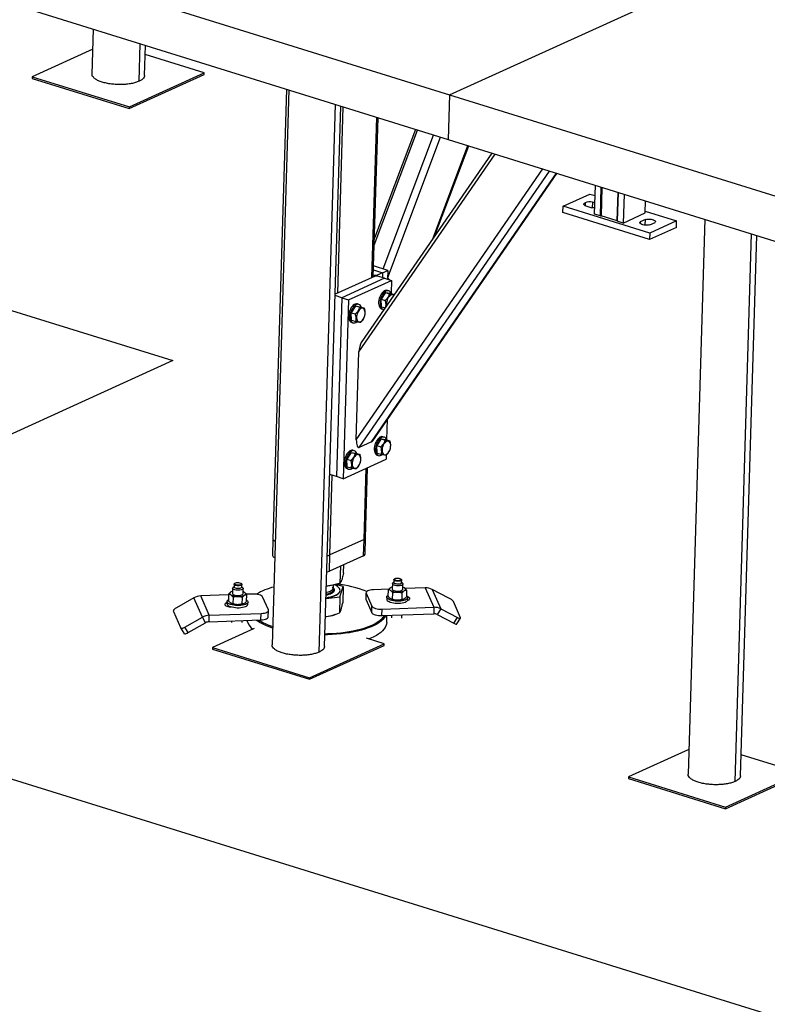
# Model space of a CAD drawing. Header units: millimetres. Extents: x 5 to 589, y 5 to 415.
# Tile 56 of 104: x 372 to 394, y 134 to 162. Entities that reach past the tile are written whole.
import ezdxf

# ---------------------------------------------------------------- set-up
doc = ezdxf.new("R2010")
doc.units = ezdxf.units.MM
doc.layers.add('TRAIT-FORT', color=4, linetype='Continuous', lineweight=25)

msp = doc.modelspace()

# ---------------------------------------------------------------- linework, layer by layer
at = {"layer": 'TRAIT-FORT', "color": 4, "linetype": 'Continuous', "lineweight": 25}
for p, q in [((372.68779, 164.01596), (384.56453, 160.32188)), ((384.56453, 160.32188), (392.81649, 164.07113)), ((372.64953, 162.73899), (384.52628, 159.04491)), ((374.39265, 162.19682), (374.35426, 160.91545)), ((375.69776, 160.70817), (375.72989, 161.78089)), ((375.85358, 160.87029), (375.87946, 161.73437)), ((374.37544, 161.62241), (372.6505, 160.8387)), ((377.55733, 160.94704), (375.87159, 161.47137)), ((372.6505, 160.8387), (372.64911, 160.79226)), ((372.6505, 160.8387), (375.42174, 159.97675)), ((375.42035, 159.93031), (377.55594, 160.90061)), ((375.42174, 159.97675), (377.55733, 160.94704)), ((377.55594, 160.90061), (377.55733, 160.94704)), ((372.64911, 160.79226), (375.42035, 159.93031)), ((379.97062, 160.46188), (379.49594, 144.61657)), ((379.90512, 160.48225), (379.52016, 147.6321)), ((384.56453, 160.32188), (384.52628, 159.04491)), ((384.56453, 160.32188), (396.44127, 156.6278)), ((380.83943, 144.40929), (381.30787, 160.04595)), ((380.99526, 144.57141), (381.45744, 159.99942)), ((375.42174, 159.97675), (375.42035, 159.93031)), ((381.36925, 154.6589), (381.52857, 159.9773)), ((382.34552, 155.10247), (382.48266, 159.68054)), ((382.38633, 155.12101), (382.52255, 159.66814)), ((382.41344, 156.02587), (383.65252, 159.31668)), ((383.58954, 159.33627), (382.41952, 156.22887)), ((382.66841, 155.3523), (384.1078, 159.17507)), ((382.79691, 155.10237), (384.30706, 159.11309)), ((384.08506, 156.21478), (385.08522, 158.87106)), ((384.14595, 156.3032), (385.10993, 158.86337)), ((384.52628, 159.04491), (396.40302, 155.35083)), ((381.97668, 152.98033), (385.8664, 158.62809)), ((385.76819, 158.65863), (382.0439, 153.25108)), ((381.90154, 150.47207), (387.22723, 158.20482)), ((381.98529, 150.25418), (387.4198, 158.14492)), ((382.33613, 150.41359), (387.61833, 158.08317)), ((382.36821, 150.4439), (387.62756, 158.0803)), ((388.70152, 156.91588), (388.72616, 157.7386)), ((387.80676, 157.14339), (388.56947, 157.48993)), ((388.56947, 157.48993), (388.71734, 157.44394)), ((388.86977, 156.86355), (388.89442, 157.68627)), ((388.91524, 157.67979), (388.8908, 156.86401)), ((389.34805, 156.72179), (389.37249, 157.53757)), ((389.37542, 157.53666), (389.35078, 156.71394)), ((389.54368, 157.48432), (389.51903, 156.6616)), ((388.43555, 157.2397), (388.43312, 157.15873)), ((388.6413, 157.25743), (388.6365, 157.09734)), ((388.7111, 157.23572), (388.6413, 157.25743)), ((390.14903, 156.94784), (390.15937, 157.29282)), ((387.80119, 156.95765), (387.80676, 157.14339)), ((390.27551, 156.18805), (387.80119, 156.95765)), ((390.28108, 156.37379), (387.80676, 157.14339)), ((388.42774, 157.1604), (388.62568, 157.09883)), ((388.86977, 156.86355), (388.70152, 156.91588)), ((389.51903, 156.6616), (390.14903, 156.94784)), ((390.15054, 156.99816), (391.04379, 156.72033)), ((388.86977, 156.86355), (388.8908, 156.86401)), ((389.34805, 156.72179), (388.8908, 156.86401)), ((389.34805, 156.72179), (389.35078, 156.71394)), ((389.51903, 156.6616), (389.35078, 156.71394)), ((390.00222, 156.69403), (390.00095, 156.65164)), ((390.15477, 156.76334), (390.00222, 156.69403)), ((390.14989, 156.60061), (390.15477, 156.76334)), ((390.27935, 156.60784), (390.43189, 156.67715)), ((391.04379, 156.72033), (390.28108, 156.37379)), ((391.03823, 156.53459), (391.04379, 156.72033)), ((391.84736, 156.7678), (391.37268, 140.92249)), ((391.03823, 156.53459), (390.27551, 156.18805)), ((390.28108, 156.37379), (390.27551, 156.18805)), ((392.71618, 140.71521), (393.18461, 156.35187)), ((392.872, 140.87733), (393.33418, 156.30534)), ((382.39233, 155.32141), (382.6506, 155.24108)), ((382.80314, 155.31039), (382.3958, 155.43709)), ((382.6506, 155.24108), (382.49806, 155.17178)), ((382.6506, 155.24108), (382.64644, 155.10227)), ((382.6506, 155.24108), (382.80314, 155.31039)), ((382.80314, 155.31039), (382.79552, 155.05591)), ((369.32071, 155.01495), (376.66311, 152.73121)), ((382.43704, 155.14405), (381.29646, 154.62583)), ((382.70509, 155.08403), (381.48475, 154.52958)), ((381.68269, 154.46801), (382.90303, 155.02247)), ((382.38818, 155.1826), (382.42796, 155.17023)), ((382.42704, 155.13951), (382.42796, 155.17023)), ((382.42796, 155.17023), (382.49806, 155.17178)), ((382.50714, 155.1456), (382.43704, 155.14405)), ((382.49806, 155.17178), (382.49727, 155.14538)), ((382.70509, 155.08403), (382.50714, 155.1456)), ((382.70509, 155.08403), (382.90303, 155.02247)), ((382.90303, 155.02247), (382.89224, 154.66214)), ((382.73394, 154.68037), (382.6104, 154.48867)), ((382.73394, 154.68037), (382.85262, 154.64345)), ((382.73394, 154.68037), (382.8692, 154.65433)), ((382.82733, 154.72522), (382.78775, 154.73754)), ((382.8692, 154.65433), (382.98544, 154.61817)), ((381.48475, 154.52958), (381.29534, 154.58849)), ((381.48475, 154.52958), (381.33173, 149.42169)), ((381.48475, 154.52958), (381.68269, 154.46801)), ((381.68269, 154.46801), (381.52968, 149.36013)), ((382.6104, 154.48867), (382.72908, 154.45175)), ((382.62212, 154.27093), (382.6104, 154.48867)), ((381.87971, 154.29225), (381.75617, 154.10055)), ((381.75617, 154.10055), (381.87484, 154.06363)), ((381.76788, 153.88281), (381.75617, 154.10055)), ((381.87971, 154.29225), (381.99839, 154.25533)), ((381.87971, 154.29225), (382.01496, 154.26621)), ((381.9731, 154.3371), (381.93351, 154.34942)), ((382.01496, 154.26621), (382.13364, 154.2293)), ((382.62212, 154.27093), (382.72438, 154.23912)), ((382.6244, 154.21235), (382.66398, 154.20004)), ((381.76788, 153.88281), (381.88656, 153.8459)), ((381.77016, 153.82423), (381.80975, 153.81192)), ((381.90154, 150.47207), (381.97668, 152.98033)), ((376.66311, 152.73121), (369.15004, 149.31767)), ((490.75966, 103.85751), (336.36203, 151.88055)), ((382.78395, 151.04754), (382.76704, 150.48296)), ((382.60875, 150.50119), (382.48521, 150.30949)), ((382.60875, 150.50119), (382.72742, 150.46428)), ((382.60875, 150.50119), (382.744, 150.47515)), ((382.70214, 150.54605), (382.66255, 150.55836)), ((382.744, 150.47515), (382.86268, 150.43824)), ((381.8479, 150.15793), (381.80831, 150.17024)), ((382.33613, 150.41359), (381.98529, 150.25418)), ((382.48521, 150.30949), (382.60388, 150.27258)), ((382.49692, 150.09175), (382.48521, 150.30949)), ((381.52968, 149.36013), (382.75001, 149.91458)), ((381.75451, 150.11307), (381.63097, 149.92137)), ((381.63097, 149.92137), (381.74965, 149.88446)), ((381.64269, 149.70364), (381.63097, 149.92137)), ((381.75451, 150.11307), (381.87319, 150.07616)), ((381.75451, 150.11307), (381.88977, 150.08703)), ((381.88977, 150.08703), (382.00844, 150.05012)), ((382.49692, 150.09175), (382.6156, 150.05484)), ((382.4992, 150.03318), (382.53879, 150.02086)), ((382.75352, 150.03165), (382.75001, 149.91458)), ((381.64269, 149.70364), (381.76136, 149.66672)), ((381.64496, 149.64506), (381.68455, 149.63274)), ((382.12155, 147.62639), (382.18238, 149.65668)), ((382.16311, 147.66965), (382.22319, 149.67522)), ((381.33173, 149.42169), (381.14232, 149.48061)), ((381.14528, 147.18282), (381.21346, 149.45848)), ((381.52968, 149.36013), (381.33173, 149.42169)), ((379.52016, 147.6321), (379.50625, 147.16775)), ((382.12155, 147.62639), (381.14528, 147.18282)), ((382.10764, 147.16203), (382.12155, 147.62639)), ((382.1492, 147.2053), (382.16311, 147.66965)), ((381.13137, 146.71847), (381.14528, 147.18282)), ((382.10764, 147.16203), (381.13137, 146.71847)), ((381.44377, 146.38159), (381.45831, 146.86701)), ((381.53945, 146.67064), (381.54653, 146.9071)), ((382.99378, 146.50116), (382.98203, 146.49173)), ((383.18835, 146.48555), (383.17718, 146.49566)), ((378.37075, 146.23378), (378.36622, 146.08286)), ((378.40953, 146.27611), (378.38379, 146.25547)), ((378.41171, 146.34874), (378.40927, 146.26748)), ((378.43325, 146.37444), (378.42149, 146.36501)), ((378.62781, 146.35883), (378.61664, 146.36894)), ((378.63417, 146.26074), (378.63661, 146.342)), ((378.65889, 146.24723), (378.63443, 146.26937)), ((378.66609, 146.07388), (378.67061, 146.22479)), ((381.24656, 146.23003), (381.24982, 146.24817)), ((381.24982, 146.24817), (381.25219, 146.32732)), ((381.52774, 146.27974), (381.31747, 146.34365)), ((381.43206, 145.99069), (381.52774, 146.27974)), ((381.52774, 146.27974), (381.51394, 145.81901)), ((382.88382, 146.25289), (382.89045, 146.25579)), ((382.89086, 146.25678), (382.89054, 146.25661)), ((382.93128, 146.3605), (382.92676, 146.20958)), ((382.97007, 146.40283), (382.94433, 146.38219)), ((382.97224, 146.47546), (382.96981, 146.3942)), ((383.19471, 146.38746), (383.19714, 146.46872)), ((383.21942, 146.37395), (383.19497, 146.39609)), ((383.22663, 146.2006), (383.23115, 146.35151)), ((383.87108, 146.24123), (383.29588, 146.22098)), ((383.87108, 146.24123), (384.11518, 145.68745)), ((377.26153, 145.95885), (376.76552, 145.67634)), ((377.50563, 145.40507), (377.26153, 145.95885)), ((378.25519, 146.04355), (377.46028, 146.01557)), ((377.70438, 145.46178), (377.46028, 146.01557)), ((378.25579, 146.06347), (378.25023, 145.87773)), ((378.32329, 146.12617), (378.32992, 146.12907)), ((378.33032, 146.13006), (378.33, 146.12989)), ((378.38186, 145.97619), (378.3763, 145.79045)), ((378.64153, 145.96787), (378.63597, 145.78213)), ((378.9397, 146.06764), (378.76424, 146.06147)), ((378.76957, 145.86109), (378.77513, 146.04683)), ((379.38968, 145.61484), (379.22695, 145.98403)), ((381.03621, 145.93853), (381.43206, 145.99069)), ((381.43206, 145.99069), (381.41825, 145.52997)), ((381.43165, 146.13863), (381.43627, 146.16439)), ((381.43627, 146.16439), (381.43641, 146.16903)), ((382.18246, 146.10434), (382.1769, 145.9186)), ((382.18022, 145.90244), (382.18578, 146.08818)), ((382.18578, 146.08818), (382.34852, 145.71899)), ((382.82951, 146.20457), (382.39167, 146.18916)), ((382.76987, 145.9819), (382.76814, 145.92385)), ((382.81076, 146.00445), (382.81633, 146.19019)), ((382.93684, 145.91717), (382.9424, 146.10291)), ((383.20207, 146.09459), (383.19651, 145.90885)), ((383.33567, 146.17355), (383.33011, 145.98781)), ((383.36787, 145.90589), (383.3696, 145.96393)), ((384.06685, 146.19841), (384.31095, 145.64462)), ((384.54696, 145.95025), (384.06685, 146.19841)), ((378.20934, 145.85518), (378.2076, 145.79713)), ((378.28974, 145.70193), (378.2902, 145.71727)), ((378.69504, 145.7945), (378.69536, 145.79467)), ((378.80733, 145.77917), (378.80907, 145.83721)), ((382.1769, 145.9186), (382.18022, 145.90244)), ((382.18022, 145.90244), (382.34295, 145.53325)), ((382.34295, 145.53325), (382.34852, 145.71899)), ((382.63577, 145.63537), (384.11518, 145.68745)), ((383.25558, 145.92122), (383.2559, 145.92139)), ((384.11518, 145.68745), (384.10962, 145.50171)), ((384.87575, 145.38833), (384.67234, 145.84982)), ((376.67735, 145.56839), (376.88077, 145.1069)), ((377.00962, 145.12256), (377.50563, 145.40507)), ((377.59944, 145.24769), (377.50563, 145.40507)), ((377.69882, 145.27604), (377.70438, 145.46178)), ((377.70438, 145.46178), (379.1838, 145.51386)), ((379.17823, 145.32812), (379.1838, 145.51386)), ((379.38744, 145.41293), (379.393, 145.59867)), ((381.02074, 145.4221), (381.05152, 145.42483)), ((381.02125, 145.42115), (381.05152, 145.42483)), ((381.27476, 145.47569), (381.31811, 145.49106)), ((382.6302, 145.44963), (382.63577, 145.63537)), ((382.6302, 145.44963), (384.10962, 145.50171)), ((382.77084, 145.25761), (382.77674, 145.45479)), ((382.90429, 145.45928), (382.90207, 145.38535)), ((383.20194, 145.37637), (383.20474, 145.46986)), ((384.31095, 145.64462), (384.2075, 145.4803)), ((384.2075, 145.4803), (384.68762, 145.23214)), ((384.31095, 145.64462), (384.79107, 145.39647)), ((384.68762, 145.23214), (384.79107, 145.39647)), ((384.77306, 145.2117), (384.87651, 145.37602)), ((376.8819, 145.1047), (376.97571, 144.94732)), ((377.10343, 144.96517), (377.00962, 145.12256)), ((377.10343, 144.96517), (377.59944, 145.24769)), ((377.69882, 145.27604), (379.17823, 145.32812)), ((378.34273, 145.29871), (378.34153, 145.25863)), ((378.6414, 145.24965), (378.64319, 145.30929)), ((378.98297, 145.08085), (377.79218, 144.53982)), ((382.69901, 144.64817), (382.19173, 144.80595)), ((377.79218, 144.53982), (377.79079, 144.49339)), ((377.79218, 144.53982), (380.56342, 143.67787)), ((380.56203, 143.63143), (382.69762, 144.60173)), ((380.56342, 143.67787), (382.69901, 144.64817)), ((382.69762, 144.60173), (382.69901, 144.64817)), ((377.79079, 144.49339), (380.56203, 143.63143)), ((380.56342, 143.67787), (380.56203, 143.63143)), ((391.39386, 141.62946), (389.66892, 140.84574)), ((394.57575, 140.95409), (392.89001, 141.47841)), ((392.43877, 139.93735), (394.57436, 140.90765)), ((392.44016, 139.98379), (394.57575, 140.95409)), ((389.66892, 140.84574), (389.66753, 140.79931)), ((389.66753, 140.79931), (392.43877, 139.93735)), ((389.66892, 140.84574), (392.44016, 139.98379)), ((392.44016, 139.98379), (392.43877, 139.93735))]:
    msp.add_line(p, q, dxfattribs=at)
at = {"layer": 'TRAIT-FORT', "color": 4, "linetype": 'Continuous', "lineweight": 25, "flags": 128}
for points in [[(388.42774, 157.1604), (388.41384, 157.17003), (388.40399, 157.18024), (388.3984, 157.19078), (388.39722, 157.20141), (388.40047, 157.21185), (388.40808, 157.22188), (388.41987, 157.23123), (388.43555, 157.2397)], [(388.70684, 157.09361), (388.66636, 157.09452), (388.62568, 157.09883)], [(390.27935, 156.60784), (390.24226, 156.60181), (390.20189, 156.59911), (390.16028, 156.59987), (390.11953, 156.60407), (390.08172, 156.61148), (390.04875, 156.62174), (390.0223, 156.63431), (390.0037, 156.64857), (389.99391, 156.6638), (389.9934, 156.67921), (390.00222, 156.69403)], [(390.15477, 156.76334), (390.19185, 156.76937), (390.23222, 156.77207), (390.27384, 156.77131), (390.31458, 156.76711), (390.3524, 156.7597), (390.38537, 156.74944), (390.41182, 156.73687), (390.43041, 156.72261), (390.44021, 156.70738), (390.44071, 156.69197), (390.43189, 156.67715)], [(382.78775, 154.73754), (382.78416, 154.73857), (382.75635, 154.74134), (382.72693, 154.73555), (382.69683, 154.72139), (382.66704, 154.69931), (382.63849, 154.67001), (382.61212, 154.63445), (382.58877, 154.59376), (382.56919, 154.54925), (382.554, 154.50235)], [(382.89917, 154.64501), (382.88897, 154.66879), (382.87103, 154.69564), (382.84905, 154.715), (382.82375, 154.72625), (382.79594, 154.72903), (382.76652, 154.72324), (382.73642, 154.70908), (382.70662, 154.68699), (382.67808, 154.6577), (382.65171, 154.62214), (382.62836, 154.58144), (382.60877, 154.53693), (382.59359, 154.49004)], [(382.554, 154.50235), (382.54371, 154.45457), (382.53863, 154.40745), (382.53894, 154.36249), (382.54461, 154.32115), (382.55548, 154.28475), (382.57119, 154.25447), (382.59123, 154.23127), (382.61496, 154.2159), (382.6244, 154.21235)], [(382.59359, 154.49004), (382.5833, 154.44226), (382.57822, 154.39513), (382.57853, 154.35018), (382.5842, 154.30884), (382.59507, 154.27244), (382.61078, 154.24216), (382.63082, 154.21896), (382.65455, 154.20359), (382.68121, 154.19655), (382.69482, 154.19621)], [(382.97055, 154.59656), (382.95931, 154.60531), (382.93734, 154.61401), (382.91304, 154.61422), (382.88749, 154.60591), (382.86179, 154.58946), (382.83707, 154.56559), (382.81441, 154.53532), (382.7948, 154.5), (382.77911, 154.46117), (382.768, 154.42051), (382.76198, 154.37981), (382.76129, 154.34084)], [(381.69977, 154.11423), (381.68947, 154.06645), (381.6844, 154.01933), (381.6847, 153.97437), (381.69038, 153.93303), (381.70124, 153.89663), (381.71695, 153.86635), (381.73699, 153.84315), (381.76073, 153.82779), (381.77016, 153.82423)], [(381.93351, 154.34942), (381.92993, 154.35045), (381.90212, 154.35322), (381.87269, 154.34744), (381.8426, 154.33327), (381.8128, 154.31119), (381.78425, 154.28189), (381.75788, 154.24633), (381.73453, 154.20564), (381.71495, 154.16113), (381.69977, 154.11423)], [(381.73936, 154.10192), (381.72906, 154.05414), (381.72398, 154.00701), (381.72429, 153.96206), (381.72997, 153.92072), (381.74083, 153.88432), (381.75654, 153.85404), (381.77658, 153.83084), (381.80031, 153.81547), (381.82698, 153.80843), (381.85571, 153.80994), (381.88559, 153.81996), (381.91566, 153.83815), (381.91641, 153.83871)], [(382.04494, 154.25689), (382.03474, 154.28067), (382.01679, 154.30752), (381.99481, 154.32688), (381.96952, 154.33813), (381.94171, 154.34091), (381.91228, 154.33512), (381.88219, 154.32096), (381.85239, 154.29888), (381.82384, 154.26958), (381.79747, 154.23402), (381.77412, 154.19333), (381.75454, 154.14882), (381.73936, 154.10192)], [(381.90706, 153.95272), (381.91175, 153.9172), (381.9216, 153.88667), (381.9362, 153.86246), (381.95489, 153.84564), (381.97687, 153.83693), (382.00116, 153.83673), (382.02672, 153.84503), (382.05242, 153.86148), (382.07714, 153.88536), (382.0998, 153.91562), (382.1194, 153.95094), (382.1351, 153.98978), (382.14621, 154.03044), (382.15223, 154.07114), (382.15291, 154.1101), (382.14822, 154.14563), (382.13837, 154.17616), (382.12377, 154.20037), (382.10508, 154.21719), (382.0831, 154.2259), (382.05881, 154.2261), (382.03325, 154.21779), (382.00755, 154.20134), (381.98283, 154.17747), (381.96017, 154.14721), (381.94057, 154.11188), (381.92487, 154.07305), (381.91376, 154.03239), (381.90774, 153.99169), (381.90706, 153.95272)], [(382.76129, 154.34084), (382.76598, 154.30532), (382.76699, 154.30099)], [(382.66255, 150.55836), (382.65897, 150.55939), (382.63116, 150.56216), (382.60173, 150.55638), (382.57164, 150.54222), (382.54184, 150.52013), (382.51329, 150.49084), (382.48692, 150.45527), (382.46357, 150.41458), (382.44399, 150.37007), (382.42881, 150.32317)], [(382.77398, 150.46583), (382.76378, 150.48962), (382.74583, 150.51647), (382.72385, 150.53583), (382.69855, 150.54707), (382.67075, 150.54985), (382.64132, 150.54406), (382.61123, 150.5299), (382.58143, 150.50782), (382.55288, 150.47852), (382.52651, 150.44296), (382.50316, 150.40227), (382.48358, 150.35776), (382.4684, 150.31086)], [(382.6361, 150.16167), (382.64079, 150.12614), (382.65064, 150.09561), (382.66524, 150.0714), (382.68393, 150.05458), (382.70591, 150.04587), (382.7302, 150.04567), (382.75576, 150.05398), (382.78146, 150.07043), (382.80618, 150.0943), (382.82884, 150.12456), (382.84844, 150.15989), (382.86414, 150.19872), (382.87525, 150.23938), (382.88127, 150.28008), (382.88195, 150.31905), (382.87726, 150.35457), (382.86741, 150.3851), (382.85281, 150.40931), (382.83412, 150.42613), (382.81214, 150.43484), (382.78785, 150.43504), (382.76229, 150.42674), (382.73659, 150.41029), (382.71187, 150.38641), (382.68921, 150.35615), (382.66961, 150.32083), (382.65391, 150.28199), (382.6428, 150.24133), (382.63678, 150.20063), (382.6361, 150.16167)], [(381.80831, 150.17024), (381.80473, 150.17127), (381.77692, 150.17405), (381.7475, 150.16826), (381.7174, 150.1541), (381.6876, 150.13201), (381.65906, 150.10272), (381.63269, 150.06715), (381.60933, 150.02646), (381.58975, 149.98195), (381.57457, 149.93505)], [(381.91974, 150.07771), (381.90954, 150.1015), (381.89159, 150.12835), (381.86962, 150.14771), (381.84432, 150.15896), (381.81651, 150.16173), (381.78708, 150.15595), (381.75699, 150.14178), (381.72719, 150.1197), (381.69865, 150.0904), (381.67228, 150.05484), (381.64892, 150.01415), (381.62934, 149.96964), (381.61416, 149.92274)], [(382.42881, 150.32317), (382.41851, 150.27539), (382.41343, 150.22827), (382.41374, 150.18332), (382.41942, 150.14197), (382.43028, 150.10558), (382.44599, 150.07529), (382.46603, 150.05209), (382.48977, 150.03673), (382.4992, 150.03318)], [(382.4684, 150.31086), (382.4581, 150.26308), (382.45302, 150.21596), (382.45333, 150.171), (382.45901, 150.12966), (382.46987, 150.09326), (382.48558, 150.06298), (382.50562, 150.03978), (382.52935, 150.02441), (382.55602, 150.01737), (382.58475, 150.01889), (382.61463, 150.0289), (382.6447, 150.0471), (382.64545, 150.04766)], [(381.57457, 149.93505), (381.56427, 149.88727), (381.5592, 149.84015), (381.5595, 149.7952), (381.56518, 149.75386), (381.57605, 149.71746), (381.59175, 149.68717), (381.6118, 149.66398), (381.63553, 149.64861), (381.64496, 149.64506)], [(381.61416, 149.92274), (381.60386, 149.87496), (381.59879, 149.82784), (381.59909, 149.78288), (381.60477, 149.74154), (381.61564, 149.70514), (381.63134, 149.67486), (381.65138, 149.65166), (381.67512, 149.6363), (381.70178, 149.62925), (381.73051, 149.63077), (381.76039, 149.64078), (381.79046, 149.65898), (381.79121, 149.65954)], [(381.78186, 149.77355), (381.78655, 149.73802), (381.79641, 149.70749), (381.811, 149.68328), (381.8297, 149.66646), (381.85167, 149.65776), (381.87597, 149.65755), (381.90152, 149.66586), (381.92722, 149.68231), (381.95194, 149.70619), (381.9746, 149.73645), (381.99421, 149.77177), (382.0099, 149.81061), (382.02101, 149.85126), (382.02703, 149.89196), (382.02772, 149.93093), (382.02303, 149.96645), (382.01317, 149.99699), (381.99857, 150.02119), (381.97988, 150.03801), (381.95791, 150.04672), (381.93361, 150.04692), (381.90805, 150.03862), (381.88235, 150.02217), (381.85763, 149.99829), (381.83498, 149.96803), (381.81537, 149.93271), (381.79967, 149.89387), (381.78857, 149.85321), (381.78254, 149.81251), (381.78186, 149.77355)], [(383.18113, 146.44819), (383.16092, 146.43953), (383.13454, 146.4335), (383.10413, 146.4306), (383.07213, 146.43106), (383.04116, 146.43485), (383.01371, 146.44165), (382.99201, 146.45092), (382.97782, 146.4619), (382.97229, 146.47371), (382.97587, 146.48539), (382.98203, 146.49173)], [(383.17076, 146.46246), (383.1518, 146.45444), (383.1269, 146.44903), (383.09828, 146.44669), (383.06849, 146.44765), (383.04017, 146.45181), (383.01583, 146.4588), (382.99765, 146.468), (382.98723, 146.4786), (382.9855, 146.48966), (382.99261, 146.50018), (383.00794, 146.50924), (383.03012, 146.51603), (383.05718, 146.51995), (383.08671, 146.52064), (383.1161, 146.51806), (383.14273, 146.51242), (383.16423, 146.50423), (383.17869, 146.49422), (383.18483, 146.48327), (383.18211, 146.47236), (383.17076, 146.46246)], [(378.65889, 146.24723), (378.66207, 146.2441), (378.67004, 146.2303), (378.66862, 146.21644), (378.65791, 146.20338), (378.63858, 146.19195), (378.61184, 146.18287), (378.57937, 146.17671), (378.54321, 146.17384), (378.50563, 146.17447), (378.46901, 146.17853), (378.43562, 146.18579), (378.40759, 146.19578), (378.38666, 146.20787), (378.37415, 146.22131), (378.37084, 146.23525), (378.37696, 146.24881), (378.38379, 146.25547)], [(378.63417, 146.26074), (378.63055, 146.25081), (378.61816, 146.24021), (378.59795, 146.23154), (378.57157, 146.22552), (378.54115, 146.22262), (378.50916, 146.22308), (378.47819, 146.22687), (378.45074, 146.23367), (378.42904, 146.24294), (378.41485, 146.25392), (378.40932, 146.26573), (378.40927, 146.26748)], [(378.62781, 146.35883), (378.63103, 146.35556), (378.63656, 146.34375), (378.63298, 146.33207), (378.62059, 146.32147), (378.60039, 146.31281), (378.57401, 146.30678), (378.54359, 146.30388), (378.5116, 146.30434), (378.48062, 146.30813), (378.45317, 146.31493), (378.43147, 146.3242), (378.41728, 146.33518), (378.41175, 146.34699), (378.41533, 146.35867), (378.42149, 146.36501)], [(378.43878, 146.37823), (378.45775, 146.38624), (378.48265, 146.39166), (378.51126, 146.39399), (378.54105, 146.39303), (378.56938, 146.38888), (378.59371, 146.38188), (378.6119, 146.37268), (378.62232, 146.36208), (378.62405, 146.35103), (378.61693, 146.3405), (378.6016, 146.33144), (378.57942, 146.32465), (378.55237, 146.32074), (378.52283, 146.32004), (378.49345, 146.32262), (378.46682, 146.32826), (378.44532, 146.33645), (378.43085, 146.34647), (378.42471, 146.35741), (378.42743, 146.36832), (378.43878, 146.37823)], [(381.04175, 146.06507), (381.06969, 146.07156), (381.117, 146.08559), (381.15811, 146.10208), (381.19222, 146.12069), (381.21867, 146.14107), (381.23694, 146.16281), (381.24668, 146.1855), (381.24769, 146.2087), (381.23996, 146.23194), (381.22364, 146.25479), (381.21314, 146.26521)], [(381.04384, 146.11546), (381.05851, 146.11873), (381.10723, 146.13211), (381.14997, 146.14801), (381.1859, 146.16612), (381.21431, 146.18609), (381.23467, 146.20754), (381.24656, 146.23003)], [(381.43179, 146.14328), (381.43644, 146.1711), (381.43214, 146.19917), (381.41892, 146.22708), (381.39699, 146.25445), (381.36665, 146.28088), (381.32832, 146.30602), (381.28255, 146.3295), (381.2753, 146.33276)], [(382.88006, 146.16977), (382.86749, 146.17994), (382.8585, 146.19054), (382.85325, 146.20139), (382.85181, 146.2123), (382.85423, 146.22308), (382.86045, 146.23356), (382.87037, 146.24356), (382.88382, 146.25289)], [(382.92676, 146.20958), (382.92733, 146.20408), (382.9353, 146.19028), (382.95216, 146.17741), (382.97683, 146.16628), (383.00779, 146.15759), (383.04307, 146.15188), (383.08047, 146.14952), (383.11763, 146.15065), (383.15221, 146.1552), (383.18205, 146.16288), (383.20528, 146.17322)], [(383.2098, 146.32414), (383.18658, 146.3138), (383.15673, 146.30611), (383.12215, 146.30157), (383.08499, 146.30044), (383.04759, 146.3028), (383.01231, 146.3085), (382.98136, 146.31719), (382.95668, 146.32832), (382.93982, 146.34119), (382.93185, 146.35499), (382.93327, 146.36885), (382.94398, 146.38191), (382.94433, 146.38219)], [(383.17869, 146.36693), (383.15849, 146.35826), (383.13211, 146.35224), (383.10169, 146.34934), (383.0697, 146.3498), (383.03872, 146.35359), (383.01127, 146.36039), (382.98958, 146.36966), (382.97539, 146.38064), (382.96986, 146.39245), (382.96981, 146.3942)], [(383.19471, 146.38746), (383.19109, 146.37753), (383.17869, 146.36693)], [(383.18835, 146.48555), (383.19157, 146.48228), (383.1971, 146.47047), (383.19352, 146.45879), (383.18113, 146.44819)], [(383.21942, 146.37395), (383.22775, 146.36398), (383.23105, 146.35004), (383.22494, 146.33647), (383.2098, 146.32414)], [(383.27333, 146.24041), (383.2859, 146.23024), (383.29489, 146.21964), (383.30014, 146.20879), (383.30158, 146.19788), (383.29916, 146.18709), (383.29294, 146.17661), (383.28302, 146.16662), (383.26957, 146.15729)], [(378.31952, 146.04305), (378.30695, 146.05322), (378.29796, 146.06382), (378.29271, 146.07467), (378.29128, 146.08558), (378.29369, 146.09636), (378.29991, 146.10684), (378.30983, 146.11684), (378.32329, 146.12617)], [(378.36622, 146.08286), (378.36962, 146.07039), (378.38213, 146.05695), (378.40307, 146.04486), (378.4311, 146.03487), (378.46448, 146.02762), (378.50111, 146.02355), (378.53869, 146.02293), (378.57484, 146.02579), (378.60731, 146.03196), (378.63406, 146.04104), (378.65339, 146.05247), (378.6641, 146.06552), (378.66609, 146.07388)], [(378.71279, 146.11369), (378.72536, 146.10352), (378.73435, 146.09292), (378.73961, 146.08207), (378.74104, 146.07116), (378.73862, 146.06037), (378.7324, 146.04989), (378.72248, 146.0399), (378.70903, 146.03057)], [(379.22695, 145.98403), (379.21427, 146.00187), (379.19261, 146.01869), (379.16279, 146.03384), (379.12596, 146.04675), (379.08354, 146.05691), (379.03715, 146.06394), (378.98858, 146.06756), (378.9397, 146.06764)], [(381.0383, 145.95839), (381.1047, 145.96836), (381.16878, 145.98159), (381.22765, 145.99766), (381.28048, 146.01634), (381.32653, 146.03737), (381.36516, 146.06044), (381.39582, 146.08525), (381.41809, 146.11144), (381.43165, 146.13863)], [(381.03844, 145.96303), (381.10484, 145.973), (381.16892, 145.98623), (381.22779, 146.0023), (381.28062, 146.02098), (381.32667, 146.04201), (381.3653, 146.06509), (381.39596, 146.08989), (381.41823, 146.11608), (381.43179, 146.14328)], [(382.39167, 146.18916), (382.34435, 146.18569), (382.30041, 146.17881), (382.26154, 146.16878), (382.22923, 146.15599), (382.20473, 146.14092), (382.18898, 146.12416), (382.18258, 146.10635), (382.18578, 146.08818)], [(383.33109, 146.02058), (383.33192, 146.02), (383.35321, 146.00179), (383.3659, 145.98269), (383.36958, 145.9633), (383.36415, 145.9442), (383.34978, 145.92598), (383.3269, 145.90918), (383.29621, 145.89431), (383.25863, 145.88184), (383.21532, 145.87213), (383.16758, 145.86548), (383.11687, 145.8621), (383.06472, 145.86208), (383.01273, 145.86544), (382.96247, 145.87205), (382.91547, 145.88174), (382.87316, 145.89419), (382.83682, 145.90903), (382.80756, 145.92582), (382.78626, 145.94404), (382.77358, 145.96313), (382.7699, 145.98252), (382.77532, 146.00162), (382.7897, 146.01985), (382.81258, 146.03665)], [(383.36157, 145.88462), (383.3833, 145.89158), (383.40613, 145.90277), (383.42129, 145.91574), (383.42803, 145.92985), (383.42602, 145.94438), (383.41536, 145.9586), (383.39658, 145.97181), (383.37061, 145.98334), (383.33877, 145.9926), (383.33031, 145.99446)], [(376.76552, 145.67634), (376.74474, 145.66339), (376.72554, 145.64917), (376.70866, 145.63422), (376.69475, 145.61912), (376.68434, 145.60444), (376.67783, 145.59075), (376.67547, 145.57858), (376.67735, 145.56839)], [(378.20819, 145.81681), (378.19216, 145.81144), (378.16934, 145.80025), (378.15418, 145.78727), (378.14743, 145.77317), (378.14944, 145.75864), (378.1601, 145.74441), (378.17889, 145.73121), (378.20485, 145.71968), (378.23669, 145.71041), (378.27281, 145.70387), (378.3114, 145.70037), (378.34196, 145.69988)], [(378.2076, 145.79713), (378.21131, 145.77837), (378.22399, 145.75927), (378.24528, 145.74106), (378.27455, 145.72427), (378.31089, 145.70943), (378.3532, 145.69697), (378.4002, 145.68729), (378.45046, 145.68067), (378.50245, 145.67732), (378.55459, 145.67733), (378.6053, 145.68072), (378.65304, 145.68736), (378.69635, 145.69707), (378.73393, 145.70955), (378.76463, 145.72441)], [(378.76636, 145.78246), (378.73567, 145.76759), (378.69809, 145.75512), (378.65478, 145.74541), (378.60704, 145.73876), (378.55633, 145.73538), (378.50419, 145.73536), (378.45219, 145.73872), (378.40194, 145.74533), (378.35494, 145.75502), (378.31262, 145.76747), (378.27629, 145.78231), (378.24702, 145.7991), (378.22573, 145.81732), (378.21304, 145.83641), (378.20936, 145.8558), (378.21479, 145.8749), (378.22916, 145.89313), (378.25118, 145.90942)], [(378.77055, 145.89386), (378.77138, 145.89328), (378.79268, 145.87507), (378.80536, 145.85597), (378.80904, 145.83658), (378.80362, 145.81748), (378.78925, 145.79926), (378.76636, 145.78246)], [(382.34852, 145.71899), (382.36119, 145.70115), (382.38285, 145.68433), (382.41267, 145.66918), (382.4495, 145.65627), (382.49193, 145.64611), (382.53831, 145.63908), (382.58688, 145.63545), (382.63577, 145.63537)], [(382.76814, 145.92385), (382.77184, 145.90509), (382.78453, 145.88599), (382.80582, 145.86778), (382.83508, 145.85099), (382.87142, 145.83615), (382.91373, 145.82369), (382.96073, 145.81401), (383.01099, 145.80739), (383.06298, 145.80404), (383.11513, 145.80405), (383.16584, 145.80744), (383.21358, 145.81408), (383.25689, 145.82379), (383.29447, 145.83627), (383.32516, 145.85113), (383.34804, 145.86793), (383.36242, 145.88616), (383.36784, 145.90526), (383.36787, 145.90589)], [(379.17823, 145.32812), (379.22555, 145.33159), (379.26949, 145.33847), (379.30836, 145.3485), (379.34067, 145.36129), (379.36517, 145.37636), (379.38092, 145.39312), (379.38732, 145.41092), (379.38744, 145.41293)], [(379.1838, 145.51386), (379.23112, 145.51733), (379.27506, 145.52421), (379.31393, 145.53424), (379.34623, 145.54703), (379.37073, 145.5621), (379.38648, 145.57886), (379.39288, 145.59666), (379.38968, 145.61484)], [(382.74558, 145.45369), (382.73326, 145.43188), (382.69999, 145.38485), (382.65815, 145.33898), (382.60793, 145.29446), (382.54954, 145.2515), (382.48327, 145.21028), (382.40939, 145.171), (382.32824, 145.13382), (382.24018, 145.09891), (382.14561, 145.06643), (382.04494, 145.03652), (381.93864, 145.00932), (381.82716, 144.98495), (381.71101, 144.96351), (381.59071, 144.94511), (381.4668, 144.92983), (381.33983, 144.91772), (381.21036, 144.90885), (381.07898, 144.90326), (381.0057, 144.90159)], [(381.00638, 144.93411), (381.07596, 144.93572), (381.2057, 144.94124), (381.33355, 144.95), (381.45893, 144.96195), (381.58129, 144.97705), (381.70009, 144.99522), (381.81478, 145.01639), (381.92487, 145.04045), (382.02985, 145.06731), (382.12925, 145.09685), (382.22264, 145.12892), (382.3096, 145.16339), (382.38973, 145.20011), (382.46269, 145.2389), (382.52814, 145.27961), (382.58579, 145.32203), (382.63539, 145.36599), (382.67671, 145.41129), (382.7062, 145.45231)], [(382.34295, 145.53325), (382.35563, 145.51541), (382.37729, 145.49859), (382.40711, 145.48344), (382.44394, 145.47053), (382.48636, 145.46037), (382.53275, 145.45334), (382.58132, 145.44971), (382.6302, 145.44963)], [(384.79107, 145.39647), (384.81117, 145.38676), (384.82971, 145.37921), (384.84599, 145.37409), (384.85937, 145.3716), (384.86935, 145.37184), (384.87554, 145.3748), (384.8777, 145.38037), (384.87575, 145.38833)], [(376.88077, 145.1069), (376.88682, 145.09909), (376.89682, 145.09395), (376.91036, 145.09168), (376.92694, 145.09237), (376.94591, 145.096), (376.96655, 145.10242), (376.98806, 145.11139), (377.00962, 145.12256)], [(382.77084, 145.25761), (382.77065, 145.25269), (382.76381, 145.20349), (382.74808, 145.1548), (382.72353, 145.10683), (382.69025, 145.05981), (382.64841, 145.01393), (382.59819, 144.96942), (382.53981, 144.92645), (382.47353, 144.88524), (382.39965, 144.84595), (382.3185, 144.80877), (382.25946, 144.78482)], [(384.68762, 145.23214), (384.70772, 145.22244), (384.72626, 145.21488), (384.74254, 145.20976), (384.75593, 145.20727), (384.76591, 145.20751), (384.7721, 145.21048), (384.77306, 145.2117)], [(376.97571, 144.94732), (376.98063, 144.9417), (376.99062, 144.93656), (377.00417, 144.93429), (377.02074, 144.93499), (377.03972, 144.93861), (377.06036, 144.94503), (377.08187, 144.954), (377.10343, 144.96517)]]:
    msp.add_lwpolyline(points, dxfattribs=at)
at = {"layer": 'TRAIT-FORT', "color": 4, "linetype": 'Continuous', "lineweight": 25}
for centre, radius, start, end in [((388.57163, 156.86324), 0.4003, 79.976909, 109.873784), ((379.59544, 147.65308), 0.07814, 195.574031, 260.373053), ((382.10884, 147.68018), 0.05528, 283.295255, 349.017157), ((379.58153, 147.18873), 0.07814, 195.574031, 260.373053), ((381.03366, 147.44938), 0.28899, 277.960508, 292.721741), ((382.09493, 147.21583), 0.05528, 283.295255, 349.017157), ((381.01975, 146.98503), 0.28899, 277.960508, 292.721741), ((379.96526, 144.55852), 1.75945, 103.900338, 121.264594), ((380.90614, 142.78329), 3.59512, 68.921529, 83.045921), ((382.98636, 146.06998), 0.2097, 105.984151, 119.274481), ((383.16048, 146.06862), 0.20554, 56.699128, 70.679445), ((383.88711, 145.84564), 0.39591, 63.000581, 92.320049), ((377.47641, 145.58243), 0.43343, 92.13282, 119.719616), ((378.50632, 146.38374), 0.38854, 241.264152, 270.89557), ((378.42583, 145.94326), 0.2097, 105.984151, 119.274481), ((378.54316, 146.389), 0.39496, 265.532658, 294.832886), ((378.59994, 145.9419), 0.20554, 56.699128, 70.679445), ((383.0599, 146.27828), 0.38854, 241.264152, 270.89557), ((383.06686, 146.51046), 0.38854, 241.264152, 270.89557), ((383.1037, 146.51572), 0.39496, 265.532658, 294.832886), ((383.19373, 146.20424), 0.0331, 290.419734, 353.677915), ((384.4152, 145.65731), 0.32121, 36.821116, 65.78247), ((378.49937, 146.15156), 0.38854, 241.264152, 270.89557), ((378.5362, 146.15683), 0.39496, 265.532658, 294.832886), ((378.73987, 145.78775), 0.06801, 291.350504, 352.747145), ((383.09674, 146.28355), 0.39496, 265.532658, 294.832886), ((384.13121, 145.29186), 0.39591, 63.000581, 92.320049), ((377.72051, 145.02865), 0.43343, 92.13282, 119.719616), ((380.92243, 146.50681), 1.08965, 276.803668, 288.865354), ((384.11763, 145.30391), 0.19796, 63.000581, 92.320049), ((377.70688, 145.05948), 0.21672, 92.13282, 119.719616), ((379.23092, 145.43591), 0.46899, 195.062787, 232.355038), ((380.04325, 146.85844), 1.83316, 236.869395, 253.02372), ((380.11495, 147.01118), 1.96654, 239.004512, 252.06079)]:
    msp.add_arc(centre, radius, start, end, dxfattribs=at)
for centre, start_param, end_param in [((382.0682, 153.02192), 0.54346077, 1.76172901), ((381.99306, 150.51366), 1.76172901, 3.33252534), ((382.34391, 150.67306), 3.33252534, 3.68505343)]:
    msp.add_ellipse(centre, major_axis=(0.025, 0.26265), ratio=0.33651783, start_param=start_param, end_param=end_param, dxfattribs=at)
for points, knots in [([(375.69776, 160.70817), (375.66559, 160.69525), (375.60127, 160.6694), (375.47956, 160.64113), (375.34505, 160.62202), (375.20084, 160.61346), (375.05301, 160.6156), (374.90712, 160.6284), (374.76879, 160.65136), (374.64333, 160.68361), (374.53564, 160.72389), (374.44951, 160.77068), (374.38956, 160.82214), (374.35669, 160.87125), (374.35705, 160.90241), (374.3572, 160.91541)], [0, 0, 0, 0, 0.07864707, 0.15729415, 0.23594122, 0.31458829, 0.39323537, 0.47188244, 0.55052951, 0.62917658, 0.70782366, 0.78647073, 0.8651178, 0.94376488, 1, 1, 1, 1]), ([(375.85064, 160.87033), (375.85134, 160.86515), (375.85449, 160.84177), (375.83071, 160.80132), (375.78132, 160.75105), (375.72561, 160.72246), (375.69776, 160.70817)], [0, 0, 0, 0, 0.08674927, 0.39116618, 0.69558309, 1, 1, 1, 1]), ([(382.79619, 155.10044), (382.79637, 155.10023), (382.80906, 155.08595), (382.82192, 155.06654), (382.8328, 155.04745), (382.83497, 155.04364)], [0, 0, 0, 0, 0.01164674, 0.80266208, 1, 1, 1, 1]), ([(382.85262, 154.64345), (382.84624, 154.62546), (382.83334, 154.5891), (382.80443, 154.53826), (382.76901, 154.49209), (382.74247, 154.46528), (382.72908, 154.45175)], [0, 0, 0, 0, 0.26460494, 0.53494775, 0.76534313, 1, 1, 1, 1]), ([(382.85262, 154.64345), (382.8687, 154.63984), (382.90121, 154.63255), (382.93958, 154.62478), (382.96849, 154.61977), (382.98137, 154.61821), (382.98788, 154.61742)], [0, 0, 0, 0, 0.26460494, 0.53494775, 0.76534313, 1, 1, 1, 1]), ([(382.74508, 154.26918), (382.74744, 154.28362), (382.75256, 154.31504), (382.74811, 154.3694), (382.739, 154.41616), (382.73128, 154.44385), (382.72908, 154.45175)], [0, 0, 0, 0, 0.25871456, 0.56284385, 0.87519131, 1, 1, 1, 1]), ([(381.99839, 154.25533), (381.992, 154.23735), (381.9791, 154.20098), (381.95019, 154.15014), (381.91478, 154.10397), (381.88824, 154.07716), (381.87484, 154.06363)], [0, 0, 0, 0, 0.26460494, 0.53494775, 0.76534313, 1, 1, 1, 1]), ([(381.99839, 154.25533), (382.01447, 154.25172), (382.04697, 154.24443), (382.08535, 154.23666), (382.11425, 154.23165), (382.12714, 154.23009), (382.13364, 154.2293)], [0, 0, 0, 0, 0.26460494, 0.53494775, 0.76534313, 1, 1, 1, 1]), ([(382.14536, 154.01156), (382.14988, 154.0374), (382.15736, 154.08012), (382.15286, 154.14686), (382.14355, 154.19371), (382.13584, 154.22139), (382.13364, 154.2293)], [0, 0, 0, 0, 0.38554949, 0.63764185, 0.89654625, 1, 1, 1, 1]), ([(381.88656, 153.8459), (381.89108, 153.87173), (381.89856, 153.91446), (381.89406, 153.9812), (381.88475, 154.02805), (381.87704, 154.05573), (381.87484, 154.06363)], [0, 0, 0, 0, 0.38554949, 0.63764185, 0.89654625, 1, 1, 1, 1]), ([(382.02182, 153.81986), (382.01442, 153.82077), (381.99946, 153.82261), (381.96751, 153.82838), (381.92918, 153.83632), (381.90085, 153.84269), (381.88656, 153.8459)], [0, 0, 0, 0, 0.26460494, 0.53494775, 0.76534313, 1, 1, 1, 1]), ([(382.02182, 153.81986), (382.03688, 153.83515), (382.06733, 153.86606), (382.10266, 153.9149), (382.12865, 153.96401), (382.13975, 153.99561), (382.14536, 154.01156)], [0, 0, 0, 0, 0.26460494, 0.53494775, 0.76534313, 1, 1, 1, 1]), ([(382.72742, 150.46428), (382.72104, 150.44629), (382.70814, 150.40992), (382.67923, 150.35909), (382.64382, 150.31291), (382.61728, 150.2861), (382.60388, 150.27258)], [0, 0, 0, 0, 0.26460494, 0.53494775, 0.76534313, 1, 1, 1, 1]), ([(382.72742, 150.46428), (382.7435, 150.46067), (382.77601, 150.45337), (382.81439, 150.4456), (382.84329, 150.4406), (382.85618, 150.43903), (382.86268, 150.43824)], [0, 0, 0, 0, 0.26460494, 0.53494775, 0.76534313, 1, 1, 1, 1]), ([(382.8744, 150.22051), (382.87892, 150.24634), (382.8864, 150.28906), (382.8819, 150.3558), (382.87259, 150.40266), (382.86488, 150.43034), (382.86268, 150.43824)], [0, 0, 0, 0, 0.38554949, 0.63764185, 0.89654625, 1, 1, 1, 1]), ([(382.6156, 150.05484), (382.62012, 150.08067), (382.6276, 150.1234), (382.6231, 150.19014), (382.61379, 150.23699), (382.60608, 150.26467), (382.60388, 150.27258)], [0, 0, 0, 0, 0.38554949, 0.63764185, 0.89654625, 1, 1, 1, 1]), ([(382.75085, 150.02881), (382.76592, 150.04409), (382.79637, 150.075), (382.8317, 150.12384), (382.85769, 150.17295), (382.86879, 150.20456), (382.8744, 150.22051)], [0, 0, 0, 0, 0.26460494, 0.53494775, 0.76534313, 1, 1, 1, 1]), ([(381.87319, 150.07616), (381.86681, 150.05817), (381.8539, 150.0218), (381.825, 149.97097), (381.78958, 149.92479), (381.76304, 149.89798), (381.74965, 149.88446)], [0, 0, 0, 0, 0.26460494, 0.53494775, 0.76534313, 1, 1, 1, 1]), ([(381.76136, 149.66672), (381.76588, 149.69256), (381.77336, 149.73528), (381.76887, 149.80202), (381.75955, 149.84887), (381.75185, 149.87656), (381.74965, 149.88446)], [0, 0, 0, 0, 0.38554949, 0.63764185, 0.89654625, 1, 1, 1, 1]), ([(381.87319, 150.07616), (381.88927, 150.07255), (381.92178, 150.06525), (381.96015, 150.05748), (381.98905, 150.05248), (382.00194, 150.05091), (382.00844, 150.05012)], [0, 0, 0, 0, 0.26460494, 0.53494775, 0.76534313, 1, 1, 1, 1]), ([(382.02016, 149.83239), (382.02468, 149.85822), (382.03216, 149.90094), (382.02766, 149.96768), (382.01835, 150.01454), (382.01064, 150.04222), (382.00844, 150.05012)], [0, 0, 0, 0, 0.38554949, 0.63764185, 0.89654625, 1, 1, 1, 1]), ([(382.75085, 150.02881), (382.74346, 150.02972), (382.7285, 150.03155), (382.69654, 150.03733), (382.65822, 150.04526), (382.62989, 150.05163), (382.6156, 150.05484)], [0, 0, 0, 0, 0.26460494, 0.53494775, 0.76534313, 1, 1, 1, 1]), ([(381.89662, 149.64069), (381.88922, 149.6416), (381.87426, 149.64344), (381.84231, 149.64921), (381.80398, 149.65714), (381.77566, 149.66351), (381.76136, 149.66672)], [0, 0, 0, 0, 0.26460494, 0.53494775, 0.76534313, 1, 1, 1, 1]), ([(381.89662, 149.64069), (381.91168, 149.65597), (381.94213, 149.68688), (381.97746, 149.73572), (382.00345, 149.78483), (382.01456, 149.81644), (382.02016, 149.83239)], [0, 0, 0, 0, 0.26460494, 0.53494775, 0.76534313, 1, 1, 1, 1]), ([(381.53945, 146.67064), (381.53279, 146.64225), (381.52018, 146.58848), (381.50201, 146.52197), (381.48616, 146.47236), (381.47172, 146.43481), (381.45791, 146.40481), (381.44863, 146.38958), (381.44377, 146.38159)], [0, 0, 0, 0, 0.20206835, 0.38269984, 0.55531458, 0.69299169, 0.83889419, 1, 1, 1, 1]), ([(381.44377, 146.38159), (381.39477, 146.36614), (381.30196, 146.33686), (381.16911, 146.30619), (381.08578, 146.2953), (381.04675, 146.2902)], [0, 0, 0, 0, 0.37291067, 0.70626031, 1, 1, 1, 1]), ([(381.24638, 146.23367), (381.25014, 146.22939), (381.2636, 146.21411), (381.27499, 146.18737), (381.27107, 146.16544), (381.26917, 146.15479)], [0, 0, 0, 0, 0.16647724, 0.59535758, 1, 1, 1, 1]), ([(382.81633, 146.19019), (382.82722, 146.20295), (382.84931, 146.2288), (382.87222, 146.24479), (382.88382, 146.25289)], [0, 0, 0, 0, 0.49324437, 1, 1, 1, 1]), ([(383.27333, 146.24041), (383.2822, 146.23335), (383.30017, 146.21907), (383.32078, 146.1941), (383.33245, 146.178), (383.33567, 146.17355)], [0, 0, 0, 0, 0.413688, 0.83802774, 1, 1, 1, 1]), ([(378.25579, 146.06347), (378.26669, 146.07623), (378.28878, 146.10208), (378.31168, 146.11807), (378.32329, 146.12617)], [0, 0, 0, 0, 0.493244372, 1, 1, 1, 1]), ([(378.31952, 146.04305), (378.3106, 146.04832), (378.29252, 146.05898), (378.27129, 146.06299), (378.25915, 146.06337), (378.25579, 146.06347)], [0, 0, 0, 0, 0.413688, 0.83802774, 1, 1, 1, 1]), ([(378.38186, 145.97619), (378.37196, 145.98961), (378.35187, 146.01682), (378.3304, 146.03423), (378.31952, 146.04305)], [0, 0, 0, 0, 0.49324437, 1, 1, 1, 1]), ([(378.51239, 145.99525), (378.49404, 145.99494), (378.45687, 145.99432), (378.41346, 145.98522), (378.3887, 145.97815), (378.38186, 145.97619)], [0, 0, 0, 0, 0.413688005, 0.838027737, 1, 1, 1, 1]), ([(378.64153, 145.96787), (378.62092, 145.97496), (378.57914, 145.98934), (378.53484, 145.99326), (378.51239, 145.99525)], [0, 0, 0, 0, 0.49324437, 1, 1, 1, 1]), ([(378.70903, 146.03057), (378.69957, 146.0241), (378.68042, 146.011), (378.65794, 145.98742), (378.64508, 145.9721), (378.64153, 145.96787)], [0, 0, 0, 0, 0.413688, 0.83802774, 1, 1, 1, 1]), ([(378.77513, 146.04683), (378.76462, 146.04693), (378.74331, 146.04714), (378.72056, 146.03614), (378.70903, 146.03057)], [0, 0, 0, 0, 0.49324437, 1, 1, 1, 1]), ([(378.71279, 146.11369), (378.72166, 146.10664), (378.73963, 146.09235), (378.76024, 146.06738), (378.77191, 146.05128), (378.77513, 146.04683)], [0, 0, 0, 0, 0.413688, 0.83802774, 1, 1, 1, 1]), ([(381.26917, 146.15479), (381.26414, 146.14435), (381.25379, 146.12285), (381.21698, 146.09242), (381.1629, 146.06472), (381.10247, 146.04363), (381.05661, 146.03493), (381.039, 146.03159)], [0, 0, 0, 0, 0.20023228, 0.4124584, 0.63350759, 0.85924777, 1, 1, 1, 1]), ([(382.87311, 145.93759), (382.86424, 145.94465), (382.84627, 145.95893), (382.82566, 145.9839), (382.81399, 146), (382.81076, 146.00445)], [0, 0, 0, 0, 0.41368801, 0.83802774, 1, 1, 1, 1]), ([(382.88006, 146.16977), (382.87114, 146.17504), (382.85306, 146.1857), (382.83182, 146.18971), (382.81968, 146.19009), (382.81633, 146.19019)], [0, 0, 0, 0, 0.413688, 0.83802774, 1, 1, 1, 1]), ([(382.93684, 145.91717), (382.92654, 145.91773), (382.90568, 145.91888), (382.88406, 145.9313), (382.87311, 145.93759)], [0, 0, 0, 0, 0.49324437, 1, 1, 1, 1]), ([(382.9424, 146.10291), (382.93249, 146.11633), (382.91241, 146.14354), (382.89094, 146.16095), (382.88006, 146.16977)], [0, 0, 0, 0, 0.49324437, 1, 1, 1, 1]), ([(383.07293, 146.12197), (383.05458, 146.12166), (383.01741, 146.12104), (382.974, 146.11194), (382.94924, 146.10487), (382.9424, 146.10291)], [0, 0, 0, 0, 0.413688, 0.83802774, 1, 1, 1, 1]), ([(383.20207, 146.09459), (383.18146, 146.10168), (383.13968, 146.11606), (383.09538, 146.11998), (383.07293, 146.12197)], [0, 0, 0, 0, 0.493244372, 1, 1, 1, 1]), ([(383.26957, 146.15729), (383.26011, 146.15082), (383.24096, 146.13772), (383.21847, 146.11414), (383.20562, 146.09882), (383.20207, 146.09459)], [0, 0, 0, 0, 0.413688, 0.83802774, 1, 1, 1, 1]), ([(383.33011, 145.98781), (383.31921, 145.97505), (383.29712, 145.9492), (383.27422, 145.93321), (383.26261, 145.92511)], [0, 0, 0, 0, 0.49324437, 1, 1, 1, 1]), ([(383.33567, 146.17355), (383.32516, 146.17365), (383.30385, 146.17386), (383.2811, 146.16286), (383.26957, 146.15729)], [0, 0, 0, 0, 0.49324437, 1, 1, 1, 1]), ([(378.31257, 145.81087), (378.3037, 145.81793), (378.28573, 145.83221), (378.26512, 145.85718), (378.25345, 145.87328), (378.25023, 145.87773)], [0, 0, 0, 0, 0.413688, 0.83802774, 1, 1, 1, 1]), ([(378.3763, 145.79045), (378.36601, 145.79101), (378.34514, 145.79216), (378.32352, 145.80458), (378.31257, 145.81087)], [0, 0, 0, 0, 0.49324437, 1, 1, 1, 1]), ([(378.50544, 145.76307), (378.48714, 145.76455), (378.45008, 145.76755), (378.4073, 145.77941), (378.38301, 145.78806), (378.3763, 145.79045)], [0, 0, 0, 0, 0.413688, 0.83802774, 1, 1, 1, 1]), ([(378.63597, 145.78213), (378.61497, 145.77637), (378.57241, 145.76469), (378.52796, 145.76361), (378.50544, 145.76307)], [0, 0, 0, 0, 0.49324437, 1, 1, 1, 1]), ([(378.70207, 145.79839), (378.69267, 145.79371), (378.67363, 145.78423), (378.65177, 145.78161), (378.63939, 145.78202), (378.63597, 145.78213)], [0, 0, 0, 0, 0.41368801, 0.83802774, 1, 1, 1, 1]), ([(378.76957, 145.86109), (378.75867, 145.84833), (378.73658, 145.82248), (378.71368, 145.80649), (378.70207, 145.79839)], [0, 0, 0, 0, 0.49324437, 1, 1, 1, 1]), ([(381.46439, 145.61746), (381.47249, 145.64455), (381.48887, 145.69933), (381.50552, 145.77883), (381.51394, 145.81901)], [0, 0, 0, 0, 0.49451073, 1, 1, 1, 1]), ([(383.06598, 145.88979), (383.04768, 145.89127), (383.01061, 145.89427), (382.96783, 145.90613), (382.94355, 145.91478), (382.93684, 145.91717)], [0, 0, 0, 0, 0.41368801, 0.83802774, 1, 1, 1, 1]), ([(383.19651, 145.90885), (383.17551, 145.90309), (383.13295, 145.89141), (383.0885, 145.89033), (383.06598, 145.88979)], [0, 0, 0, 0, 0.49324437, 1, 1, 1, 1]), ([(383.26261, 145.92511), (383.25321, 145.92043), (383.23417, 145.91095), (383.21231, 145.90833), (383.19993, 145.90874), (383.19651, 145.90885)], [0, 0, 0, 0, 0.413688, 0.83802774, 1, 1, 1, 1]), ([(381.05152, 145.42483), (381.11277, 145.43577), (381.23663, 145.45788), (381.35727, 145.50576), (381.41825, 145.52997)], [0, 0, 0, 0, 0.49451073, 1, 1, 1, 1]), ([(381.41825, 145.52997), (381.42556, 145.53794), (381.43657, 145.54997), (381.45219, 145.58283), (381.46031, 145.60589), (381.46439, 145.61746)], [0, 0, 0, 0, 0.49525132, 0.7468182, 1, 1, 1, 1]), ([(380.83943, 144.40929), (380.80727, 144.39637), (380.74295, 144.37053), (380.62124, 144.34225), (380.48673, 144.32315), (380.34251, 144.31458), (380.19469, 144.31672), (380.04879, 144.32952), (379.91047, 144.35249), (379.78501, 144.38473), (379.67732, 144.42502), (379.59119, 144.4718), (379.53124, 144.52326), (379.49837, 144.57237), (379.49873, 144.60354), (379.49888, 144.61653)], [0, 0, 0, 0, 0.07864707, 0.15729415, 0.23594122, 0.31458829, 0.39323537, 0.47188244, 0.55052951, 0.62917658, 0.70782366, 0.78647073, 0.8651178, 0.94376488, 1, 1, 1, 1]), ([(380.99232, 144.57146), (380.99301, 144.56627), (380.99617, 144.54289), (380.97239, 144.50245), (380.923, 144.45217), (380.86729, 144.42358), (380.83943, 144.40929)], [0, 0, 0, 0, 0.08674927, 0.39116618, 0.69558309, 1, 1, 1, 1]), ([(392.71618, 140.71521), (392.68401, 140.70229), (392.61969, 140.67645), (392.49798, 140.64817), (392.36347, 140.62907), (392.21926, 140.6205), (392.07143, 140.62264), (391.92554, 140.63544), (391.78721, 140.65841), (391.66175, 140.69065), (391.55406, 140.73094), (391.46793, 140.77772), (391.40798, 140.82918), (391.37511, 140.87829), (391.37547, 140.90946), (391.37562, 140.92245)], [0, 0, 0, 0, 0.07864707, 0.15729415, 0.23594122, 0.31458829, 0.39323537, 0.47188244, 0.55052951, 0.62917658, 0.70782366, 0.78647073, 0.8651178, 0.94376488, 1, 1, 1, 1]), ([(392.86906, 140.87738), (392.86976, 140.87219), (392.87291, 140.84881), (392.84913, 140.80837), (392.79974, 140.75809), (392.74403, 140.7295), (392.71618, 140.71521)], [0, 0, 0, 0, 0.08674927, 0.39116618, 0.69558309, 1, 1, 1, 1])]:
    msp.add_open_spline(points, degree=3, knots=knots, dxfattribs=at)

doc.saveas('drawing.dxf')
